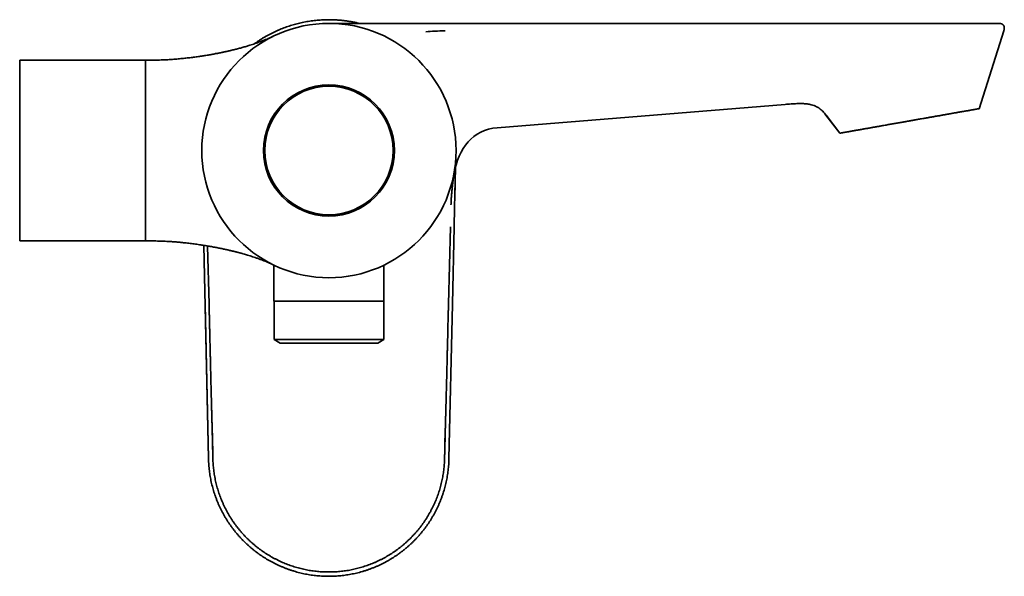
# Model space of a CAD drawing. Header units: millimetres. Extents: x 8 to 935, y 12 to 397.
# Tile 10 of 10: x 747 to 935, y 283 to 390. Entities that reach past the tile are written whole.
import ezdxf

# ---------------------------------------------------------------- set-up
doc = ezdxf.new("R2010")
doc.units = ezdxf.units.MM

msp = doc.modelspace()

# ---------------------------------------------------------------- linework, layer by layer
at = {"color": 7, "linetype": 'Continuous', "lineweight": 35}
for p, q in [((808.53, 388.91), (808.49, 388.91)), ((808.56, 388.91), (822.41, 388.91)), ((822.41, 388.91), (822.55, 388.91)), ((933.68, 388.9), (933.58, 388.9)), ((795.18, 386.45), (795.07, 386.4)), ((795.18, 386.45), (795.14, 386.43)), ((795.16, 386.44), (795.15, 386.44)), ((817.67, 385.8), (817.67, 385.8)), ((772.5, 381.91), (746.8, 381.91)), ((772.35, 381.91), (746.8, 381.91)), ((746.8, 381.91), (746.8, 347.41)), ((746.8, 381.91), (746.8, 381.91)), ((772.31, 381.91), (770.8, 381.91)), ((770.8, 381.91), (770.8, 347.41)), ((837.92, 369), (892.84, 373.44)), ((900.63, 371.38), (900.64, 371.39)), ((900.63, 371.38), (903.27, 367.96)), ((900.64, 371.39), (903.27, 367.96)), ((900.64, 371.39), (903.27, 367.96)), ((829.95, 361.55), (829.82, 355.6)), ((829.79, 354.45), (829.82, 355.6)), ((829.7, 350.08), (829.78, 353.76)), ((829.78, 353.76), (829.79, 354.26)), ((829.79, 354.26), (829.79, 354.45)), ((828.98, 350.08), (828.61, 335.34)), ((829.7, 350.08), (829.37, 335.35)), ((746.8, 347.41), (772.33, 347.41)), ((770.8, 347.41), (772.31, 347.41)), ((782.82, 305.92), (781.93, 346.57)), ((782.94, 335.35), (782.66, 346.45)), ((795.14, 342.88), (795.18, 342.86)), ((795.3, 342.8), (795.3, 335.91)), ((816.3, 335.91), (816.3, 342.8)), ((782.82, 305.9), (782.18, 335.36)), ((795.3, 335.91), (816.3, 335.91)), ((795.33, 335.91), (795.33, 328.59)), ((816.28, 328.59), (816.28, 335.91)), ((829.37, 335.35), (828.71, 305.89)), ((795.33, 328.59), (796.49, 327.91)), ((816.28, 328.59), (795.33, 328.59)), ((796.49, 327.91), (815.12, 327.91)), ((815.12, 327.91), (816.28, 328.59)), ((782.83, 305.73), (782.82, 305.92)), ((782.82, 305.9), (782.82, 305.9)), ((782.83, 305.59), (782.82, 305.9)), ((782.83, 305.61), (782.83, 305.59)), ((805.89, 283.46), (805.76, 283.46))]:
    msp.add_line(p, q, dxfattribs=at)
at = {"color": 7, "linetype": 'Continuous', "lineweight": 35, "flags": 128}
msp.add_lwpolyline([(929.86, 372.64), (932.21, 380.06), (934.56, 387.48)], dxfattribs=at)
msp.add_lwpolyline([(929.86, 372.64), (932.21, 380.06), (934.56, 387.48)], dxfattribs=at)
at = {"color": 7, "linetype": 'Continuous', "lineweight": 35}
for radius in [24.25, 12.5, 12.25]:
    msp.add_circle((805.8, 364.66), radius, dxfattribs=at)
for points, knots in [([(805.78, 389.61), (805.6, 389.61), (805.23, 389.6), (804.68, 389.58), (804.12, 389.55), (803.56, 389.51), (803, 389.45), (802.43, 389.38), (801.87, 389.29), (801.31, 389.19), (800.77, 389.08), (800.24, 388.97), (799.74, 388.84), (799.23, 388.71), (798.73, 388.56), (798.22, 388.4), (797.72, 388.23), (797.22, 388.05), (796.71, 387.85), (796.21, 387.64), (795.71, 387.42), (795.2, 387.18), (794.71, 386.94), (794.21, 386.68), (793.73, 386.41), (793.25, 386.13), (792.78, 385.84), (792.32, 385.53), (791.91, 385.25), (791.66, 385.07), (791.57, 385.01)], [0, 0, 0, 0, 0.036125, 0.072601, 0.109415, 0.146553, 0.184003, 0.221076, 0.258428, 0.296049, 0.33393, 0.367966, 0.402198, 0.436621, 0.471232, 0.506027, 0.541004, 0.576161, 0.611498, 0.647657, 0.683987, 0.720476, 0.757112, 0.793882, 0.830118, 0.866463, 0.902908, 0.939444, 0.976728, 1, 1, 1, 1]), ([(806.39, 389.6), (806.37, 389.6), (806.16, 389.61), (805.96, 389.61), (805.78, 389.61)], [0, 0, 0, 0, 0.131216, 1, 1, 1, 1]), ([(805.78, 389.61), (806.01, 389.61), (806.46, 389.6), (807.14, 389.57), (807.81, 389.53), (808.48, 389.46), (809.15, 389.38), (809.82, 389.27), (810.49, 389.15), (811.07, 389.03), (811.43, 388.94), (811.57, 388.91)], [0, 0, 0, 0, 0.115783, 0.231565, 0.347348, 0.463131, 0.578913, 0.694696, 0.810479, 0.926261, 1, 1, 1, 1]), ([(827.96, 388.91), (827.34, 388.91), (826.11, 388.91), (824.31, 388.91), (823.12, 388.91), (822.55, 388.91)], [0, 0, 0, 0, 0.339927, 0.6858, 1, 1, 1, 1]), ([(933.55, 388.91), (933.54, 388.91), (933.52, 388.91), (933.47, 388.91), (933.42, 388.91), (933.36, 388.91), (933.29, 388.91), (933.22, 388.91), (933.14, 388.91), (933.04, 388.91), (932.94, 388.91), (932.83, 388.91), (932.72, 388.91), (932.6, 388.91), (932.47, 388.91), (932.33, 388.91), (932.2, 388.91), (932.06, 388.91), (931.92, 388.91), (931.78, 388.91), (931.64, 388.91), (931.5, 388.91), (931.35, 388.91), (931.2, 388.91), (931.03, 388.91), (930.84, 388.91), (930.62, 388.91), (930.39, 388.91), (930.15, 388.91), (929.9, 388.91), (929.65, 388.91), (929.38, 388.91), (929.1, 388.91), (928.81, 388.91), (928.51, 388.91), (928.2, 388.91), (927.87, 388.91), (927.53, 388.91), (927.21, 388.91), (926.9, 388.91), (926.61, 388.91), (926.32, 388.91), (926.04, 388.91), (925.73, 388.91), (925.41, 388.91), (925.08, 388.91), (924.74, 388.91), (924.42, 388.91), (924.09, 388.91), (923.78, 388.91), (923.47, 388.9), (923.18, 388.9), (922.89, 388.9), (922.61, 388.9), (922.29, 388.9), (921.92, 388.9), (921.51, 388.9), (921.1, 388.9), (920.69, 388.9), (920.28, 388.9), (919.89, 388.9), (919.5, 388.9), (919.12, 388.9), (918.74, 388.9), (918.37, 388.9), (918.01, 388.9), (917.64, 388.9), (917.29, 388.9), (916.95, 388.9), (916.61, 388.9), (916.26, 388.9), (915.91, 388.9), (915.56, 388.9), (915.13, 388.9), (914.64, 388.9), (914.07, 388.9), (913.48, 388.9), (912.89, 388.9), (912.29, 388.9), (911.67, 388.9), (911.04, 388.9), (910.41, 388.9), (909.76, 388.9), (909.1, 388.9), (908.43, 388.9), (907.75, 388.9), (907.05, 388.9), (906.37, 388.9), (905.7, 388.9), (905.03, 388.9), (904.36, 388.9), (903.69, 388.9), (903.01, 388.9), (902.04, 388.9), (900.78, 388.9), (899.22, 388.9), (897.66, 388.9), (896.08, 388.9), (894.49, 388.9), (893.25, 388.9), (892.37, 388.9), (891.84, 388.9), (891.3, 388.9), (890.77, 388.9), (890.24, 388.9), (889.7, 388.9), (889.17, 388.9), (888.64, 388.9), (888.11, 388.9), (887.58, 388.9), (887.07, 388.9), (886.56, 388.9), (886.07, 388.9), (885.58, 388.9), (885.1, 388.89), (884.62, 388.89), (884.16, 388.89), (883.71, 388.89), (883.27, 388.89), (882.85, 388.89), (882.45, 388.89), (882.07, 388.89), (881.71, 388.89), (881.35, 388.89), (881, 388.89), (880.66, 388.89), (880.34, 388.89), (880.02, 388.89), (879.72, 388.89), (879.42, 388.89), (879.14, 388.9), (878.86, 388.9), (878.57, 388.9), (878.24, 388.9), (877.88, 388.9), (877.47, 388.9), (877.06, 388.9), (876.63, 388.9), (876.19, 388.9), (875.74, 388.9), (875.27, 388.9), (874.76, 388.9), (874.23, 388.9), (873.68, 388.9), (873.12, 388.9), (872.57, 388.9), (872.02, 388.9), (871.47, 388.9), (870.92, 388.9), (870.35, 388.9), (869.77, 388.9), (869.18, 388.9), (868.51, 388.9), (867.75, 388.9), (866.92, 388.9), (866.09, 388.9), (865.15, 388.9), (864.1, 388.9), (862.95, 388.9), (861.8, 388.9), (860.67, 388.9), (859.58, 388.9), (858.55, 388.9), (857.56, 388.9), (856.59, 388.9), (855.66, 388.9), (854.78, 388.9), (854.11, 388.9), (853.61, 388.9), (853.28, 388.9), (852.94, 388.9), (852.58, 388.9), (852.19, 388.9), (851.78, 388.9), (851.35, 388.9), (850.91, 388.9), (850.45, 388.9), (849.99, 388.9), (849.51, 388.9), (849.02, 388.9), (848.5, 388.9), (847.96, 388.9), (847.41, 388.9), (846.85, 388.9), (846.27, 388.9), (845.69, 388.9), (845.1, 388.9), (844.52, 388.9), (843.92, 388.9), (843.31, 388.9), (842.68, 388.9), (842.05, 388.9), (841.4, 388.9), (840.73, 388.9), (840.04, 388.9), (839.32, 388.9), (838.59, 388.9), (837.85, 388.9), (837.09, 388.9), (836.32, 388.9), (835.54, 388.9), (834.74, 388.9), (833.93, 388.9), (833.11, 388.9), (832.28, 388.9), (831.44, 388.9), (830.62, 388.9), (829.79, 388.9), (828.96, 388.9), (828.34, 388.9), (828.01, 388.9), (827.96, 388.9)], [0, 0, 0, 0, 0.003755, 0.00744, 0.011056, 0.014603, 0.01808, 0.021488, 0.024826, 0.028418, 0.031926, 0.03535, 0.038689, 0.041945, 0.045307, 0.048574, 0.051746, 0.054824, 0.057807, 0.060696, 0.063333, 0.065946, 0.068585, 0.071251, 0.073942, 0.077406, 0.080912, 0.084461, 0.088052, 0.091685, 0.095296, 0.098947, 0.102639, 0.106373, 0.110216, 0.114101, 0.118029, 0.122, 0.126013, 0.129196, 0.132395, 0.135549, 0.138647, 0.141691, 0.145234, 0.148699, 0.152087, 0.155397, 0.15863, 0.161785, 0.164689, 0.167524, 0.170291, 0.17299, 0.175629, 0.179509, 0.183339, 0.187118, 0.190848, 0.194526, 0.198153, 0.201578, 0.204956, 0.208285, 0.211566, 0.214798, 0.21798, 0.221119, 0.224006, 0.226974, 0.230002, 0.233061, 0.236158, 0.2393, 0.244187, 0.24917, 0.254248, 0.259422, 0.264692, 0.270059, 0.275521, 0.281078, 0.286732, 0.292482, 0.298328, 0.304269, 0.310307, 0.31644, 0.322147, 0.327934, 0.333791, 0.339672, 0.345569, 0.351483, 0.364986, 0.378574, 0.392249, 0.40601, 0.419857, 0.433789, 0.438406, 0.443031, 0.447666, 0.452311, 0.456964, 0.461627, 0.466285, 0.470863, 0.475562, 0.480163, 0.484664, 0.489066, 0.49337, 0.497574, 0.501819, 0.505959, 0.509992, 0.513919, 0.517741, 0.521457, 0.524863, 0.528176, 0.531394, 0.534519, 0.537549, 0.540486, 0.543328, 0.546077, 0.548731, 0.551291, 0.553724, 0.556182, 0.558699, 0.561273, 0.564702, 0.568229, 0.571853, 0.575575, 0.579394, 0.583311, 0.587325, 0.591853, 0.596499, 0.601263, 0.606145, 0.611145, 0.615793, 0.620538, 0.625381, 0.630321, 0.635358, 0.640493, 0.645726, 0.653029, 0.660299, 0.667523, 0.674701, 0.684875, 0.694956, 0.704944, 0.714837, 0.724637, 0.733288, 0.741866, 0.750368, 0.758797, 0.766152, 0.77345, 0.776301, 0.779163, 0.7821, 0.785119, 0.788646, 0.792279, 0.796015, 0.799857, 0.803802, 0.807852, 0.812006, 0.816265, 0.820838, 0.825526, 0.830329, 0.835246, 0.840277, 0.845424, 0.850443, 0.855566, 0.860794, 0.866127, 0.871564, 0.877105, 0.88275, 0.8885, 0.894636, 0.900886, 0.907251, 0.91373, 0.920324, 0.927033, 0.933856, 0.940793, 0.947846, 0.955012, 0.962294, 0.96969, 0.976768, 0.983948, 0.99123, 0.998614, 1, 1, 1, 1]), ([(827.96, 388.9), (827.96, 388.9), (827.96, 388.91), (827.96, 388.9), (827.96, 388.9)], [0, 0, 0, 0, 0.253658, 1, 1, 1, 1]), ([(933.54, 388.91), (933.54, 388.91), (933.53, 388.91), (933.53, 388.91), (933.52, 388.91), (933.51, 388.91)], [0, 0, 0, 0, 0.09685, 0.5482516, 1, 1, 1, 1]), ([(933.53, 388.91), (933.54, 388.91), (933.55, 388.91), (933.56, 388.91), (933.56, 388.91), (933.56, 388.91)], [0, 0, 0, 0, 0.1422, 0.570957, 1, 1, 1, 1]), ([(934.55, 387.48), (934.56, 387.51), (934.58, 387.57), (934.6, 387.65), (934.62, 387.74), (934.63, 387.82), (934.64, 387.89), (934.65, 387.95), (934.65, 388.02), (934.65, 388.08), (934.65, 388.15), (934.64, 388.2), (934.63, 388.25), (934.62, 388.29), (934.61, 388.32), (934.6, 388.36), (934.58, 388.4), (934.56, 388.45), (934.53, 388.51), (934.49, 388.57), (934.44, 388.62), (934.39, 388.67), (934.33, 388.71), (934.26, 388.76), (934.17, 388.8), (934.08, 388.83), (933.99, 388.86), (933.91, 388.88), (933.84, 388.89), (933.79, 388.89), (933.76, 388.9), (933.74, 388.9), (933.73, 388.9), (933.72, 388.9), (933.7, 388.9), (933.68, 388.9), (933.66, 388.9), (933.64, 388.9), (933.61, 388.9), (933.59, 388.9), (933.58, 388.91)], [0, 0, 0, 0, 0.038861, 0.081113, 0.119597, 0.154618, 0.186455, 0.215362, 0.241571, 0.274116, 0.302259, 0.3264, 0.346858, 0.363879, 0.38138, 0.399678, 0.419607, 0.441146, 0.472155, 0.503486, 0.534764, 0.566266, 0.598023, 0.630156, 0.679442, 0.73073, 0.766283, 0.802687, 0.837087, 0.86092, 0.87214, 0.877569, 0.883435, 0.890703, 0.899796, 0.910933, 0.924229, 0.945425, 0.970666, 1, 1, 1, 1]), ([(933.59, 388.91), (933.59, 388.91), (933.59, 388.91), (933.59, 388.91), (933.58, 388.91)], [0, 0, 0, 0, 0.270577, 1, 1, 1, 1]), ([(934.56, 387.48), (934.58, 387.53), (934.6, 387.61), (934.63, 387.74), (934.65, 387.86), (934.66, 387.97), (934.66, 388.08), (934.65, 388.17), (934.64, 388.25), (934.62, 388.33), (934.59, 388.4), (934.56, 388.47), (934.52, 388.53), (934.48, 388.59), (934.42, 388.64), (934.36, 388.69), (934.3, 388.74), (934.23, 388.78), (934.15, 388.81), (934.05, 388.85), (933.94, 388.87), (933.85, 388.89), (933.8, 388.89), (933.79, 388.89)], [0, 0, 0, 0, 0.071272, 0.138449, 0.201733, 0.261371, 0.317659, 0.362269, 0.405047, 0.446273, 0.486262, 0.525363, 0.563952, 0.602426, 0.641185, 0.680628, 0.721134, 0.763059, 0.806728, 0.861833, 0.920304, 0.982517, 1, 1, 1, 1]), ([(934.55, 387.48), (934.56, 387.48), (934.56, 387.48), (934.56, 387.48), (934.56, 387.48)], [0, 0, 0, 0, 0.357343, 1, 1, 1, 1]), ([(934.56, 387.48), (934.56, 387.48), (934.56, 387.48), (934.56, 387.48), (934.55, 387.48)], [0, 0, 0, 0, 0.638816, 1, 1, 1, 1]), ([(795.14, 386.44), (795.11, 386.42), (795.05, 386.39), (794.97, 386.35), (794.87, 386.3), (794.76, 386.25), (794.64, 386.2), (794.53, 386.15), (794.43, 386.1), (794.32, 386.06), (794.23, 386.02), (794.07, 385.95), (793.86, 385.86), (793.58, 385.74), (793.28, 385.62), (792.95, 385.5), (792.58, 385.36), (792.16, 385.21), (791.69, 385.04), (791.21, 384.88), (790.64, 384.71), (790, 384.51), (789.28, 384.31), (788.56, 384.11), (787.84, 383.92), (787.28, 383.79), (786.89, 383.7), (786.68, 383.65), (786.47, 383.6), (786.25, 383.55), (786.03, 383.5), (785.8, 383.45), (785.55, 383.4), (785.28, 383.34), (784.98, 383.28), (784.67, 383.22), (784.35, 383.16), (784.02, 383.1), (783.67, 383.03), (783.31, 382.97), (782.93, 382.9), (782.54, 382.84), (782.15, 382.77), (781.74, 382.71), (781.32, 382.64), (780.89, 382.58), (780.44, 382.52), (779.98, 382.45), (779.51, 382.39), (779.02, 382.34), (778.53, 382.28), (778.03, 382.23), (777.53, 382.18), (777.02, 382.13), (776.5, 382.09), (775.95, 382.04), (775.35, 382), (774.72, 381.97), (774.08, 381.94), (773.45, 381.92), (772.86, 381.91), (772.47, 381.9), (772.3, 381.9)], [0, 0, 0, 0, 0.004556, 0.008928, 0.013189, 0.018706, 0.024091, 0.029279, 0.034265, 0.039045, 0.043618, 0.048044, 0.060261, 0.072568, 0.087328, 0.102248, 0.117429, 0.138169, 0.159365, 0.181008, 0.203063, 0.234827, 0.266719, 0.298672, 0.330619, 0.362499, 0.371859, 0.381207, 0.39054, 0.399862, 0.409474, 0.419571, 0.430152, 0.442351, 0.455137, 0.468508, 0.482462, 0.496998, 0.512111, 0.527796, 0.544047, 0.560857, 0.578217, 0.595791, 0.613874, 0.632453, 0.651511, 0.671391, 0.69173, 0.712506, 0.733692, 0.75526, 0.776785, 0.798616, 0.820718, 0.843052, 0.869884, 0.896908, 0.924039, 0.951185, 0.978247, 1, 1, 1, 1]), ([(795.14, 386.43), (795.14, 386.43), (795.13, 386.43), (795.13, 386.43), (795.12, 386.43), (795.12, 386.42)], [0, 0, 0, 0, 0.194281, 0.5971628, 1, 1, 1, 1]), ([(892.84, 373.44), (893.22, 373.48), (893.97, 373.54), (895.06, 373.61), (896.07, 373.63), (896.99, 373.57), (897.92, 373.4), (898.73, 373.11), (899.45, 372.67), (900.06, 372.12), (900.43, 371.64), (900.63, 371.38)], [0, 0, 0, 0, 0.136389, 0.264115, 0.382523, 0.490427, 0.587006, 0.714679, 0.788135, 0.885716, 1, 1, 1, 1]), ([(903.27, 367.96), (903.27, 367.96), (903.28, 367.96), (903.29, 367.96), (903.32, 367.97), (903.36, 367.98), (903.4, 367.98), (903.44, 367.99), (903.49, 368), (903.54, 368.01), (903.6, 368.02), (903.67, 368.03), (903.75, 368.04), (903.83, 368.06), (903.92, 368.07), (904.02, 368.09), (904.14, 368.11), (904.26, 368.13), (904.39, 368.16), (904.53, 368.18), (904.68, 368.21), (904.85, 368.24), (905.04, 368.27), (905.25, 368.31), (905.48, 368.35), (905.71, 368.39), (905.95, 368.43), (906.17, 368.47), (906.4, 368.51), (906.62, 368.55), (906.84, 368.59), (907.08, 368.63), (907.32, 368.67), (907.59, 368.72), (907.88, 368.77), (908.21, 368.83), (908.54, 368.89), (908.87, 368.95), (909.2, 369), (909.51, 369.06), (909.81, 369.11), (910.1, 369.16), (910.4, 369.22), (910.7, 369.27), (911, 369.32), (911.34, 369.38), (911.7, 369.45), (912.1, 369.52), (912.5, 369.59), (912.89, 369.66), (913.28, 369.72), (913.65, 369.79), (914.03, 369.86), (914.42, 369.92), (914.8, 369.99), (915.16, 370.05), (915.47, 370.11), (915.75, 370.16), (916.03, 370.21), (916.31, 370.26), (916.59, 370.31), (916.88, 370.36), (917.16, 370.41), (917.46, 370.46), (917.78, 370.52), (918.13, 370.58), (918.5, 370.64), (918.89, 370.71), (919.28, 370.78), (919.62, 370.84), (919.93, 370.9), (920.2, 370.94), (920.47, 370.99), (920.74, 371.04), (921.01, 371.08), (921.27, 371.13), (921.54, 371.18), (921.82, 371.23), (922.11, 371.28), (922.42, 371.33), (922.72, 371.39), (923.01, 371.44), (923.3, 371.49), (923.59, 371.54), (923.87, 371.59), (924.18, 371.64), (924.49, 371.7), (924.83, 371.76), (925.15, 371.82), (925.46, 371.87), (925.75, 371.92), (926.01, 371.97), (926.26, 372.01), (926.48, 372.05), (926.7, 372.09), (926.92, 372.13), (927.13, 372.16), (927.35, 372.2), (927.57, 372.24), (927.8, 372.28), (928.02, 372.32), (928.23, 372.36), (928.41, 372.39), (928.58, 372.42), (928.74, 372.45), (928.89, 372.47), (929.04, 372.5), (929.15, 372.52), (929.25, 372.54), (929.33, 372.55), (929.41, 372.56), (929.48, 372.58), (929.54, 372.59), (929.6, 372.6), (929.65, 372.61), (929.7, 372.62), (929.75, 372.62), (929.79, 372.63), (929.82, 372.64), (929.84, 372.64), (929.86, 372.64), (929.86, 372.64), (929.86, 372.64)], [0, 0, 0, 0, 0.005251, 0.014663, 0.024107, 0.033551, 0.040263, 0.046975, 0.053699, 0.060423, 0.067692, 0.074962, 0.082231, 0.089534, 0.096838, 0.104141, 0.112265, 0.120391, 0.128516, 0.136688, 0.144861, 0.153033, 0.163242, 0.173452, 0.183702, 0.193952, 0.203194, 0.212443, 0.220577, 0.228713, 0.236848, 0.24503, 0.253214, 0.261396, 0.271619, 0.281841, 0.292106, 0.30237, 0.311624, 0.320886, 0.329016, 0.337147, 0.345277, 0.353454, 0.361632, 0.369809, 0.380024, 0.390239, 0.400496, 0.410753, 0.419999, 0.429253, 0.438688, 0.448122, 0.457589, 0.467057, 0.473785, 0.480513, 0.487253, 0.493993, 0.500879, 0.507766, 0.514666, 0.521566, 0.529703, 0.537844, 0.547303, 0.556762, 0.566255, 0.575749, 0.582497, 0.589245, 0.596006, 0.602766, 0.609674, 0.616581, 0.623501, 0.63042, 0.638584, 0.646753, 0.654834, 0.662916, 0.670997, 0.679124, 0.687253, 0.695381, 0.705532, 0.715683, 0.725874, 0.736066, 0.745253, 0.754448, 0.762573, 0.7707, 0.778825, 0.786998, 0.795172, 0.803345, 0.813555, 0.823764, 0.834015, 0.844266, 0.853507, 0.862757, 0.872176, 0.881596, 0.891049, 0.900501, 0.907219, 0.913937, 0.920666, 0.927396, 0.934268, 0.94114, 0.948024, 0.954908, 0.963029, 0.971155, 0.979545, 0.987941, 0.996354, 1, 1, 1, 1]), ([(829.81, 355.6), (829.82, 355.77), (829.82, 356.12), (829.83, 356.65), (829.85, 357.19), (829.86, 357.71), (829.87, 358.22), (829.88, 358.71), (829.89, 359.19), (829.9, 359.64), (829.91, 360.08), (829.92, 360.51), (829.93, 360.93), (829.94, 361.27), (829.94, 361.46), (829.94, 361.52)], [0, 0, 0, 0, 0.085623, 0.178003, 0.268431, 0.356906, 0.443429, 0.528001, 0.605954, 0.682177, 0.756669, 0.829433, 0.900469, 0.96978, 1, 1, 1, 1]), ([(829.27, 357.04), (829.3, 357.31), (829.36, 357.85), (829.45, 358.65), (829.55, 359.43), (829.61, 359.95), (829.64, 360.19)], [0, 0, 0, 0, 0.256365, 0.512907, 0.769558, 1, 1, 1, 1]), ([(829.15, 355.61), (829.17, 355.85), (829.21, 356.32), (829.25, 356.8), (829.27, 357.04)], [0, 0, 0, 0, 0.499882, 1, 1, 1, 1]), ([(829.1, 354.46), (829.1, 354.64), (829.12, 355.02), (829.14, 355.41), (829.15, 355.61)], [0, 0, 0, 0, 0.477224, 1, 1, 1, 1]), ([(829.09, 354.27), (829.09, 354.3), (829.09, 354.37), (829.1, 354.43), (829.1, 354.46)], [0, 0, 0, 0, 0.500035, 1, 1, 1, 1]), ([(772.3, 347.41), (772.46, 347.41), (772.82, 347.41), (773.37, 347.39), (773.97, 347.38), (774.57, 347.35), (775.18, 347.32), (775.81, 347.28), (776.48, 347.23), (777.17, 347.17), (777.86, 347.1), (778.49, 347.04), (779.07, 346.97), (779.6, 346.91), (780.11, 346.84), (780.61, 346.77), (781.11, 346.7), (781.58, 346.63), (782.05, 346.56), (782.5, 346.48), (782.94, 346.41), (783.37, 346.33), (783.8, 346.26), (784.21, 346.18), (784.61, 346.1), (784.99, 346.03), (785.35, 345.95), (785.71, 345.88), (786.04, 345.8), (786.37, 345.73), (786.69, 345.66), (787, 345.59), (787.29, 345.52), (787.57, 345.45), (787.83, 345.39), (788.09, 345.32), (788.31, 345.26), (788.51, 345.21), (788.69, 345.16), (788.86, 345.12), (789.02, 345.08), (789.17, 345.03), (789.32, 344.99), (789.55, 344.93), (789.87, 344.84), (790.29, 344.71), (790.75, 344.57), (791.24, 344.41), (791.75, 344.24), (792.29, 344.06), (792.85, 343.85), (793.36, 343.66), (793.82, 343.47), (794.17, 343.32), (794.44, 343.2), (794.65, 343.11), (794.8, 343.04), (794.9, 342.99), (794.94, 342.97), (794.98, 342.95), (795.03, 342.93), (795.09, 342.9), (795.12, 342.88), (795.14, 342.88)], [0, 0, 0, 0, 0.020093, 0.045549, 0.071167, 0.09687, 0.122582, 0.148236, 0.17831, 0.208118, 0.237574, 0.266599, 0.289461, 0.311971, 0.334098, 0.355815, 0.377099, 0.397559, 0.417563, 0.437093, 0.456135, 0.47501, 0.493356, 0.511164, 0.528424, 0.545132, 0.560998, 0.576323, 0.591103, 0.605338, 0.6193, 0.632693, 0.645518, 0.657777, 0.669471, 0.680604, 0.691179, 0.699336, 0.707132, 0.714567, 0.721644, 0.728365, 0.73478, 0.741176, 0.758914, 0.776858, 0.798462, 0.820296, 0.842325, 0.867543, 0.892919, 0.918417, 0.937577, 0.95674, 0.966317, 0.975956, 0.985892, 0.98765, 0.989624, 0.991835, 0.994296, 0.997015, 1, 1, 1, 1]), ([(789.55, 346.66), (789.55, 346.66), (789.55, 346.66), (789.54, 346.67), (789.54, 346.67)], [0, 0, 0, 0, 0.9422451, 1, 1, 1, 1]), ([(795.12, 342.89), (795.12, 342.88), (795.13, 342.88), (795.13, 342.88), (795.14, 342.88), (795.14, 342.88)], [0, 0, 0, 0, 0.402832, 0.805714, 1, 1, 1, 1]), ([(795.15, 342.87), (795.15, 342.87), (795.15, 342.87), (795.15, 342.87), (795.15, 342.87)], [0, 0, 0, 0, 0.801339, 1, 1, 1, 1]), ([(783.67, 305.88), (783.67, 305.9), (783.67, 305.97), (783.67, 306.07), (783.66, 306.19), (783.66, 306.31), (783.66, 306.46), (783.66, 306.61), (783.65, 306.76), (783.65, 306.87), (783.65, 306.96), (783.65, 307.05), (783.65, 307.13), (783.64, 307.22), (783.64, 307.3), (783.64, 307.45), (783.63, 307.67), (783.63, 307.99), (783.62, 308.33), (783.61, 308.7), (783.6, 309.12), (783.59, 309.59), (783.57, 310.08), (783.56, 310.49), (783.56, 310.73), (783.55, 310.82), (783.55, 310.85), (783.55, 310.87), (783.55, 310.9), (783.55, 310.93), (783.55, 310.95), (783.54, 311.15), (783.53, 311.5), (783.52, 312.01), (783.51, 312.49), (783.49, 312.94), (783.48, 313.36), (783.47, 313.77), (783.46, 314.16), (783.45, 314.54), (783.44, 314.88), (783.43, 315.12), (783.43, 315.28), (783.42, 315.42), (783.42, 315.6), (783.41, 315.81), (783.41, 316.03), (783.4, 316.24), (783.39, 316.79), (783.37, 317.38), (783.36, 318.02), (783.35, 318.38), (783.34, 318.76), (783.33, 319.16), (783.31, 319.58), (783.3, 320.15), (783.28, 320.88), (783.26, 321.77), (783.24, 322.7), (783.22, 323.46), (783.2, 324.05), (783.2, 324.45), (783.19, 324.85), (783.18, 325.23), (783.17, 325.61), (783.16, 326), (783.15, 326.42), (783.14, 326.86), (783.13, 327.31), (783.12, 327.78), (783.1, 328.27), (783.09, 328.8), (783.08, 329.22), (783.07, 329.55), (783.07, 329.81), (783.06, 330.09), (783.05, 330.4), (783.05, 330.69), (783.04, 331.03), (783.03, 331.41), (783.02, 331.83), (783.01, 332.26), (783, 332.72), (782.99, 333.18), (782.98, 333.61), (782.97, 334), (782.96, 334.34), (782.95, 334.65), (782.95, 334.92), (782.94, 335.15), (782.94, 335.29), (782.94, 335.35)], [0, 0, 0, 0, 0.002681, 0.006767, 0.010303, 0.014474, 0.019297, 0.025055, 0.030649, 0.033715, 0.03673, 0.039693, 0.042604, 0.045463, 0.048269, 0.051024, 0.060608, 0.07122, 0.082861, 0.095531, 0.109229, 0.125485, 0.142986, 0.159415, 0.16695, 0.167807, 0.168667, 0.169529, 0.170393, 0.17126, 0.172129, 0.173001, 0.191238, 0.208466, 0.224683, 0.239891, 0.254089, 0.267277, 0.281524, 0.294368, 0.305809, 0.315848, 0.318764, 0.322501, 0.329768, 0.337052, 0.344352, 0.351668, 0.359001, 0.39962, 0.411804, 0.424032, 0.436741, 0.450634, 0.46489, 0.479509, 0.508429, 0.538674, 0.570244, 0.603139, 0.616425, 0.629915, 0.643609, 0.657075, 0.66906, 0.682216, 0.696543, 0.712042, 0.726925, 0.742748, 0.759511, 0.777215, 0.79586, 0.802932, 0.810941, 0.821563, 0.831899, 0.84195, 0.851715, 0.866483, 0.880546, 0.893905, 0.910984, 0.926753, 0.941211, 0.954358, 0.966194, 0.976542, 0.985626, 0.993445, 1, 1, 1, 1]), ([(828.61, 335.34), (828.61, 335.31), (828.61, 335.23), (828.6, 335.11), (828.6, 334.95), (828.6, 334.77), (828.59, 334.57), (828.59, 334.33), (828.58, 334.06), (828.57, 333.76), (828.56, 333.41), (828.55, 333.03), (828.54, 332.62), (828.53, 332.19), (828.52, 331.74), (828.51, 331.27), (828.5, 330.91), (828.5, 330.68), (828.5, 330.6), (828.49, 330.53), (828.49, 330.48), (828.49, 330.42), (828.49, 330.29), (828.48, 329.82), (828.46, 328.92), (828.43, 328.04), (828.42, 327.46), (828.42, 327.28), (828.41, 327.1), (828.41, 326.92), (828.4, 326.74), (828.39, 326.36), (828.38, 325.77), (828.36, 324.85), (828.33, 323.81), (828.3, 322.67), (828.28, 321.85), (828.27, 321.34), (828.27, 321.13), (828.26, 320.93), (828.25, 320.73), (828.25, 320.53), (828.25, 320.36), (828.24, 320.01), (828.21, 319.08), (828.17, 317.54), (828.12, 315.66), (828.08, 314.16), (828.05, 313.28), (828.04, 312.96), (828.04, 312.86), (828.04, 312.75), (828.04, 312.65), (828.03, 312.55), (828.03, 312.3), (828.01, 311.91), (828, 311.39), (827.99, 310.91), (827.97, 310.46), (827.96, 310.04), (827.95, 309.69), (827.94, 309.39), (827.94, 309.15), (827.93, 308.92), (827.93, 308.71), (827.92, 308.53), (827.92, 308.36), (827.91, 308.21), (827.89, 307.38), (827.88, 306.6), (827.87, 305.87)], [0, 0, 0, 0, 0.003444, 0.00778, 0.013006, 0.019124, 0.026133, 0.034033, 0.042824, 0.053524, 0.065302, 0.078158, 0.092092, 0.107105, 0.12209, 0.138014, 0.154877, 0.158713, 0.161339, 0.163255, 0.165172, 0.167089, 0.169006, 0.178041, 0.214713, 0.261386, 0.267498, 0.27361, 0.279721, 0.285833, 0.291945, 0.297564, 0.324872, 0.35173, 0.391566, 0.430368, 0.468137, 0.475143, 0.482113, 0.489045, 0.495941, 0.5028, 0.508676, 0.513225, 0.53833, 0.603849, 0.67035, 0.729683, 0.756031, 0.759492, 0.762956, 0.766422, 0.769891, 0.773362, 0.776836, 0.795539, 0.81309, 0.829487, 0.844731, 0.858821, 0.871759, 0.880705, 0.889003, 0.896652, 0.903653, 0.910005, 0.915708, 0.920763, 0.925169, 1, 1, 1, 1]), ([(783.45, 314.6), (783.45, 314.6), (783.45, 314.59), (783.45, 314.57), (783.45, 314.54), (783.45, 314.49), (783.45, 314.41), (783.45, 314.32), (783.46, 314.25), (783.46, 314.2), (783.46, 314.17), (783.46, 314.14), (783.46, 314.1), (783.46, 314.05), (783.46, 313.98), (783.46, 313.91), (783.47, 313.84), (783.47, 313.77), (783.47, 313.72), (783.47, 313.67), (783.47, 313.64), (783.47, 313.62), (783.47, 313.6), (783.47, 313.58), (783.47, 313.57), (783.47, 313.54), (783.47, 313.51), (783.48, 313.47), (783.48, 313.44), (783.48, 313.4), (783.48, 313.36), (783.48, 313.32), (783.48, 313.28), (783.48, 313.24), (783.48, 313.21), (783.48, 313.19), (783.48, 313.16), (783.48, 313.14), (783.49, 313.1), (783.49, 313.07), (783.49, 313.03), (783.49, 312.99), (783.49, 312.95), (783.49, 312.91), (783.49, 312.87), (783.49, 312.82), (783.49, 312.78), (783.49, 312.73), (783.5, 312.7), (783.5, 312.66), (783.5, 312.62), (783.5, 312.59), (783.5, 312.57), (783.5, 312.54), (783.5, 312.49), (783.5, 312.43), (783.5, 312.35), (783.51, 312.27), (783.51, 312.21), (783.51, 312.16), (783.51, 312.12), (783.51, 312.08), (783.51, 312.02), (783.52, 311.94), (783.52, 311.84), (783.52, 311.75), (783.52, 311.66), (783.52, 311.58), (783.53, 311.5), (783.53, 311.43), (783.53, 311.38), (783.53, 311.33), (783.53, 311.28), (783.53, 311.23), (783.54, 311.17), (783.54, 311.12), (783.54, 311.08), (783.54, 311.06), (783.54, 311.03), (783.54, 311.01), (783.54, 310.98), (783.54, 310.94), (783.54, 310.88), (783.54, 310.81), (783.55, 310.75), (783.55, 310.69), (783.55, 310.63), (783.55, 310.59), (783.55, 310.57), (783.55, 310.54), (783.55, 310.52), (783.55, 310.5), (783.55, 310.47), (783.55, 310.42), (783.56, 310.35), (783.56, 310.27), (783.56, 310.19), (783.56, 310.12), (783.56, 310.05), (783.57, 310), (783.57, 309.97), (783.57, 309.95), (783.57, 309.94), (783.57, 309.92), (783.57, 309.9), (783.57, 309.87), (783.57, 309.83), (783.57, 309.78), (783.57, 309.73), (783.57, 309.68), (783.58, 309.62), (783.58, 309.56), (783.58, 309.5), (783.58, 309.44), (783.58, 309.36), (783.58, 309.27), (783.59, 309.17), (783.59, 309.08), (783.59, 309.01), (783.59, 308.96), (783.59, 308.92), (783.59, 308.88), (783.59, 308.84), (783.6, 308.82), (783.6, 308.79), (783.6, 308.76), (783.6, 308.71), (783.6, 308.67), (783.6, 308.61), (783.6, 308.56), (783.6, 308.51), (783.6, 308.46), (783.61, 308.42), (783.61, 308.38), (783.61, 308.35), (783.61, 308.32), (783.61, 308.3), (783.61, 308.27), (783.61, 308.24), (783.61, 308.21), (783.61, 308.17), (783.61, 308.13), (783.61, 308.1), (783.61, 308.07), (783.61, 308.04), (783.62, 308.01), (783.62, 307.97), (783.62, 307.93), (783.62, 307.88), (783.62, 307.83), (783.62, 307.78), (783.62, 307.74), (783.62, 307.72), (783.62, 307.69), (783.62, 307.67), (783.63, 307.64), (783.63, 307.6), (783.63, 307.56), (783.63, 307.51), (783.63, 307.47), (783.63, 307.42), (783.63, 307.37), (783.63, 307.32), (783.63, 307.27), (783.64, 307.22), (783.64, 307.15), (783.64, 307.08), (783.64, 306.99), (783.64, 306.9), (783.65, 306.81), (783.65, 306.73), (783.65, 306.66), (783.65, 306.61), (783.65, 306.59), (783.65, 306.59)], [0, 0, 0, 0, 0.000419, 0.003439, 0.007279, 0.011851, 0.024472, 0.03598, 0.046229, 0.050505, 0.05442, 0.058012, 0.062481, 0.068391, 0.077796, 0.086818, 0.095458, 0.103716, 0.111276, 0.117564, 0.120524, 0.123082, 0.125237, 0.12699, 0.12906, 0.132273, 0.136348, 0.141037, 0.145641, 0.150146, 0.154553, 0.160031, 0.165329, 0.169997, 0.173855, 0.176902, 0.179381, 0.18285, 0.186699, 0.191423, 0.19672, 0.201732, 0.206409, 0.21075, 0.216893, 0.222475, 0.228619, 0.233117, 0.237923, 0.242918, 0.24728, 0.250852, 0.25371, 0.257071, 0.261362, 0.271699, 0.281695, 0.291158, 0.299764, 0.305456, 0.310193, 0.314761, 0.32063, 0.332287, 0.344246, 0.356213, 0.367377, 0.377702, 0.387475, 0.397202, 0.402274, 0.407768, 0.413872, 0.420585, 0.427908, 0.435037, 0.439476, 0.442869, 0.445255, 0.447924, 0.451508, 0.456008, 0.464336, 0.472725, 0.480894, 0.488843, 0.496498, 0.500288, 0.5036, 0.506434, 0.50879, 0.511201, 0.514739, 0.519433, 0.530642, 0.541173, 0.550991, 0.560097, 0.568321, 0.575106, 0.577916, 0.580362, 0.582447, 0.584168, 0.58616, 0.589487, 0.594165, 0.601757, 0.608718, 0.614985, 0.620558, 0.629075, 0.636967, 0.644423, 0.652512, 0.664667, 0.677559, 0.691463, 0.697284, 0.703308, 0.709481, 0.714812, 0.718922, 0.721813, 0.724904, 0.729116, 0.73445, 0.740666, 0.747074, 0.75363, 0.760335, 0.765707, 0.771171, 0.776286, 0.780608, 0.784134, 0.786866, 0.789386, 0.792995, 0.797742, 0.803201, 0.808019, 0.812092, 0.815421, 0.818225, 0.821984, 0.826624, 0.832147, 0.838551, 0.845578, 0.851397, 0.856026, 0.859466, 0.861801, 0.864655, 0.868645, 0.873448, 0.879134, 0.884683, 0.889874, 0.894707, 0.902448, 0.909213, 0.91543, 0.921272, 0.928021, 0.938369, 0.949693, 0.960971, 0.972202, 0.982865, 0.991909, 0.999534, 1, 1, 1, 1]), ([(827.88, 306.63), (827.88, 306.65), (827.89, 306.69), (827.89, 306.75), (827.89, 306.81), (827.89, 306.88), (827.89, 306.95), (827.89, 307.03), (827.9, 307.12), (827.9, 307.21), (827.9, 307.29), (827.9, 307.35), (827.9, 307.4), (827.9, 307.43), (827.91, 307.46), (827.91, 307.49), (827.91, 307.51), (827.91, 307.55), (827.91, 307.6), (827.91, 307.65), (827.91, 307.72), (827.91, 307.79), (827.92, 307.87), (827.92, 307.94), (827.92, 307.99), (827.92, 308.04), (827.92, 308.09), (827.92, 308.14), (827.92, 308.19), (827.93, 308.25), (827.93, 308.31), (827.93, 308.36), (827.93, 308.42), (827.93, 308.48), (827.93, 308.53), (827.93, 308.58), (827.94, 308.62), (827.94, 308.65), (827.94, 308.68), (827.94, 308.72), (827.94, 308.77), (827.94, 308.83), (827.94, 308.91), (827.94, 308.99), (827.95, 309.07), (827.95, 309.15), (827.95, 309.21), (827.95, 309.26), (827.95, 309.29), (827.95, 309.33), (827.95, 309.37), (827.96, 309.41), (827.96, 309.46), (827.96, 309.52), (827.96, 309.58), (827.96, 309.63), (827.96, 309.67), (827.96, 309.7), (827.96, 309.72), (827.96, 309.74), (827.96, 309.77), (827.97, 309.82), (827.97, 309.87), (827.97, 309.93), (827.97, 310.01), (827.97, 310.09), (827.97, 310.15), (827.98, 310.2), (827.98, 310.24), (827.98, 310.28), (827.98, 310.33), (827.98, 310.38), (827.98, 310.43), (827.98, 310.49), (827.98, 310.55), (827.99, 310.61), (827.99, 310.66), (827.99, 310.72), (827.99, 310.78), (827.99, 310.83), (827.99, 310.88), (827.99, 310.93), (828, 310.99), (828, 311.06), (828, 311.12), (828, 311.2), (828, 311.29), (828.01, 311.4), (828.01, 311.52), (828.01, 311.65), (828.02, 311.78), (828.02, 311.9), (828.02, 311.98), (828.02, 312.05), (828.03, 312.1), (828.03, 312.17), (828.03, 312.23), (828.03, 312.3), (828.03, 312.36), (828.03, 312.42), (828.04, 312.47), (828.04, 312.52), (828.04, 312.57), (828.04, 312.62), (828.04, 312.67), (828.04, 312.72), (828.04, 312.76), (828.04, 312.8), (828.05, 312.84), (828.05, 312.88), (828.05, 312.92), (828.05, 312.94), (828.05, 312.96), (828.05, 312.99), (828.05, 313.01), (828.05, 313.05), (828.05, 313.1), (828.05, 313.17), (828.06, 313.24), (828.06, 313.31), (828.06, 313.37), (828.06, 313.42), (828.06, 313.44), (828.06, 313.46), (828.06, 313.48), (828.06, 313.5), (828.06, 313.53), (828.06, 313.57), (828.07, 313.61), (828.07, 313.65), (828.07, 313.7), (828.07, 313.76), (828.07, 313.81), (828.07, 313.86), (828.07, 313.92), (828.08, 313.98), (828.08, 314.06), (828.08, 314.16), (828.08, 314.26), (828.09, 314.35), (828.09, 314.44), (828.09, 314.53), (828.09, 314.61), (828.09, 314.67), (828.1, 314.73), (828.1, 314.77), (828.1, 314.82), (828.1, 314.85), (828.1, 314.87), (828.1, 314.87)], [0, 0, 0, 0, 0.006857, 0.014903, 0.021871, 0.029886, 0.038906, 0.048763, 0.059014, 0.069976, 0.081981, 0.087594, 0.09317, 0.097818, 0.101452, 0.104074, 0.106656, 0.111111, 0.117098, 0.124234, 0.131158, 0.141243, 0.150527, 0.158912, 0.16596, 0.171633, 0.176453, 0.182589, 0.189508, 0.196436, 0.203368, 0.210302, 0.21724, 0.22418, 0.231122, 0.237608, 0.241756, 0.245087, 0.248644, 0.252909, 0.257882, 0.267327, 0.277096, 0.286816, 0.296487, 0.305666, 0.313187, 0.319092, 0.32315, 0.327549, 0.332289, 0.33744, 0.343325, 0.349983, 0.357415, 0.365355, 0.369486, 0.372592, 0.374792, 0.377363, 0.380655, 0.386054, 0.392634, 0.399274, 0.410162, 0.41981, 0.428218, 0.433827, 0.438726, 0.442986, 0.448022, 0.454378, 0.461334, 0.468297, 0.475268, 0.482246, 0.489226, 0.496207, 0.50319, 0.509703, 0.515239, 0.521124, 0.528747, 0.53743, 0.54519, 0.551921, 0.565055, 0.578704, 0.593086, 0.608554, 0.625748, 0.641324, 0.65042, 0.656592, 0.664095, 0.67176, 0.679472, 0.687231, 0.695019, 0.702168, 0.708922, 0.714573, 0.7203, 0.726553, 0.733496, 0.738074, 0.742993, 0.748253, 0.753853, 0.759067, 0.763264, 0.76629, 0.768442, 0.770731, 0.773642, 0.777175, 0.784936, 0.793347, 0.802024, 0.810965, 0.819841, 0.82335, 0.826365, 0.828887, 0.830916, 0.833167, 0.836273, 0.841029, 0.84659, 0.851882, 0.856842, 0.864869, 0.871838, 0.877936, 0.883275, 0.890838, 0.901462, 0.913466, 0.925669, 0.937379, 0.947952, 0.957856, 0.967499, 0.97745, 0.982354, 0.987704, 0.993499, 0.99974, 1, 1, 1, 1]), ([(782.82, 305.9), (782.83, 305.79), (782.83, 305.49), (782.86, 305), (782.9, 304.44), (782.95, 303.88), (783.02, 303.33), (783.1, 302.78), (783.2, 302.24), (783.3, 301.7), (783.42, 301.15), (783.56, 300.61), (783.71, 300.07), (783.87, 299.53), (784.04, 299), (784.23, 298.47), (784.43, 297.94), (784.64, 297.42), (784.87, 296.91), (785.11, 296.4), (785.36, 295.9), (785.62, 295.41), (785.89, 294.92), (786.18, 294.44), (786.47, 293.98), (786.77, 293.52), (787.09, 293.06), (787.42, 292.61), (787.76, 292.17), (788.12, 291.73), (788.48, 291.3), (788.86, 290.89), (789.24, 290.48), (789.64, 290.08), (790.04, 289.69), (790.45, 289.31), (790.88, 288.94), (791.31, 288.58), (791.74, 288.24), (792.19, 287.9), (792.63, 287.58), (793.09, 287.27), (793.56, 286.97), (794.03, 286.68), (794.52, 286.4), (795.01, 286.13), (795.51, 285.87), (796.02, 285.63), (796.53, 285.4), (797.05, 285.18), (797.57, 284.97), (798.09, 284.78), (798.62, 284.6), (799.16, 284.43), (799.69, 284.27), (800.23, 284.13), (800.77, 284.01), (801.31, 283.89), (801.85, 283.79), (802.4, 283.7), (802.96, 283.63), (803.52, 283.57), (804.08, 283.52), (804.64, 283.48), (805.2, 283.46), (805.57, 283.46), (805.76, 283.46)], [0, 0, 0, 0, 0.009773, 0.025546, 0.04132, 0.057094, 0.072869, 0.088362, 0.103855, 0.119348, 0.134841, 0.15065, 0.166458, 0.182267, 0.198075, 0.213883, 0.229691, 0.245499, 0.261273, 0.277047, 0.292821, 0.308595, 0.32437, 0.339862, 0.355354, 0.370846, 0.386338, 0.402147, 0.417955, 0.433763, 0.449571, 0.46538, 0.481188, 0.496997, 0.512771, 0.528545, 0.544319, 0.560094, 0.575869, 0.591361, 0.606854, 0.622347, 0.637839, 0.653647, 0.669455, 0.685263, 0.701072, 0.71688, 0.732688, 0.748496, 0.76427, 0.780045, 0.795819, 0.811594, 0.827368, 0.842861, 0.858354, 0.873847, 0.88934, 0.905148, 0.920957, 0.936766, 0.952574, 0.968383, 0.984191, 1, 1, 1, 1]), ([(805.76, 284.28), (805.58, 284.28), (805.23, 284.28), (804.69, 284.3), (804.15, 284.33), (803.62, 284.38), (803.09, 284.44), (802.56, 284.51), (802.04, 284.59), (801.53, 284.69), (801.01, 284.79), (800.49, 284.92), (799.97, 285.05), (799.45, 285.2), (798.94, 285.36), (798.43, 285.53), (797.92, 285.71), (797.42, 285.91), (796.93, 286.12), (796.44, 286.34), (795.96, 286.57), (795.48, 286.82), (795.01, 287.07), (794.55, 287.33), (794.1, 287.61), (793.65, 287.89), (793.21, 288.19), (792.78, 288.49), (792.35, 288.81), (791.92, 289.15), (791.51, 289.49), (791.1, 289.84), (790.7, 290.2), (790.31, 290.57), (789.94, 290.95), (789.57, 291.34), (789.21, 291.74), (788.86, 292.14), (788.52, 292.56), (788.19, 292.97), (787.88, 293.4), (787.57, 293.83), (787.28, 294.27), (786.99, 294.72), (786.71, 295.18), (786.44, 295.64), (786.19, 296.12), (785.94, 296.6), (785.71, 297.08), (785.49, 297.57), (785.28, 298.07), (785.09, 298.57), (784.9, 299.07), (784.73, 299.58), (784.58, 300.09), (784.43, 300.6), (784.3, 301.11), (784.18, 301.62), (784.07, 302.14), (783.97, 302.67), (783.89, 303.2), (783.82, 303.73), (783.76, 304.27), (783.72, 304.8), (783.68, 305.34), (783.67, 305.7), (783.67, 305.88)], [0, 0, 0, 0, 0.015676, 0.031352, 0.047027, 0.062703, 0.078379, 0.093775, 0.109171, 0.124567, 0.139964, 0.155675, 0.171386, 0.187097, 0.202808, 0.218519, 0.23423, 0.24994, 0.265617, 0.281293, 0.29697, 0.312646, 0.328323, 0.34372, 0.359117, 0.374514, 0.389912, 0.405624, 0.421337, 0.43705, 0.452763, 0.468476, 0.484189, 0.499903, 0.515582, 0.531261, 0.54694, 0.562619, 0.578299, 0.593699, 0.609099, 0.624499, 0.6399, 0.655615, 0.67133, 0.687046, 0.702763, 0.718479, 0.734196, 0.749913, 0.765595, 0.781278, 0.796962, 0.812645, 0.828329, 0.843734, 0.859139, 0.874544, 0.88995, 0.905671, 0.921393, 0.937114, 0.952836, 0.968558, 0.984279, 1, 1, 1, 1]), ([(805.76, 283.46), (805.88, 283.46), (806.18, 283.46), (806.67, 283.47), (807.23, 283.5), (807.79, 283.55), (808.34, 283.6), (808.89, 283.67), (809.44, 283.75), (809.98, 283.85), (810.52, 283.95), (811.07, 284.08), (811.61, 284.21), (812.15, 284.36), (812.69, 284.53), (813.23, 284.7), (813.76, 284.89), (814.28, 285.09), (814.8, 285.31), (815.31, 285.53), (815.82, 285.77), (816.32, 286.03), (816.81, 286.29), (817.29, 286.56), (817.77, 286.84), (818.23, 287.14), (818.69, 287.44), (819.15, 287.76), (819.6, 288.1), (820.05, 288.44), (820.48, 288.79), (820.91, 289.16), (821.33, 289.54), (821.74, 289.92), (822.13, 290.32), (822.52, 290.72), (822.9, 291.14), (823.27, 291.56), (823.62, 291.99), (823.97, 292.42), (824.3, 292.86), (824.62, 293.31), (824.93, 293.77), (825.23, 294.24), (825.52, 294.72), (825.8, 295.21), (826.07, 295.7), (826.32, 296.2), (826.57, 296.71), (826.8, 297.22), (827.02, 297.74), (827.22, 298.26), (827.42, 298.78), (827.6, 299.32), (827.76, 299.85), (827.91, 300.38), (828.05, 300.91), (828.18, 301.45), (828.29, 301.99), (828.39, 302.54), (828.48, 303.1), (828.55, 303.65), (828.61, 304.21), (828.66, 304.77), (828.69, 305.33), (828.7, 305.71), (828.71, 305.89)], [0, 0, 0, 0, 0.009774, 0.025548, 0.041322, 0.057096, 0.07287, 0.088363, 0.103855, 0.119348, 0.134841, 0.15065, 0.166459, 0.182268, 0.198077, 0.213886, 0.229695, 0.245504, 0.261277, 0.277051, 0.292825, 0.308599, 0.324372, 0.339864, 0.355357, 0.370849, 0.386341, 0.40215, 0.417959, 0.433768, 0.449577, 0.465386, 0.481195, 0.497003, 0.512777, 0.528551, 0.544325, 0.560099, 0.575873, 0.591365, 0.606857, 0.622349, 0.637841, 0.653649, 0.669458, 0.685266, 0.701075, 0.716884, 0.732692, 0.748501, 0.764274, 0.780048, 0.795822, 0.811595, 0.827369, 0.842862, 0.858354, 0.873847, 0.88934, 0.905149, 0.920958, 0.936768, 0.952577, 0.968385, 0.984193, 1, 1, 1, 1]), ([(827.87, 305.87), (827.86, 305.69), (827.85, 305.33), (827.82, 304.8), (827.77, 304.26), (827.71, 303.73), (827.64, 303.2), (827.56, 302.67), (827.47, 302.16), (827.36, 301.64), (827.24, 301.12), (827.11, 300.61), (826.96, 300.09), (826.8, 299.57), (826.63, 299.07), (826.44, 298.56), (826.25, 298.06), (826.04, 297.56), (825.82, 297.07), (825.59, 296.59), (825.34, 296.11), (825.09, 295.64), (824.82, 295.18), (824.55, 294.72), (824.27, 294.28), (823.97, 293.84), (823.67, 293.41), (823.35, 292.98), (823.02, 292.56), (822.68, 292.14), (822.32, 291.73), (821.96, 291.34), (821.59, 290.95), (821.21, 290.57), (820.82, 290.2), (820.43, 289.84), (820.02, 289.48), (819.61, 289.14), (819.19, 288.81), (818.76, 288.5), (818.33, 288.19), (817.9, 287.9), (817.45, 287.61), (816.99, 287.34), (816.53, 287.07), (816.05, 286.81), (815.57, 286.57), (815.09, 286.34), (814.6, 286.12), (814.1, 285.91), (813.6, 285.71), (813.1, 285.53), (812.59, 285.36), (812.08, 285.2), (811.57, 285.05), (811.05, 284.92), (810.54, 284.8), (810.03, 284.69), (809.5, 284.59), (808.98, 284.51), (808.44, 284.44), (807.91, 284.38), (807.37, 284.33), (806.84, 284.3), (806.3, 284.28), (805.94, 284.28), (805.76, 284.28)], [0, 0, 0, 0, 0.015687, 0.031374, 0.047061, 0.062749, 0.078436, 0.093843, 0.10925, 0.124656, 0.140061, 0.15578, 0.171499, 0.187218, 0.202936, 0.218653, 0.23437, 0.250087, 0.26577, 0.281452, 0.297135, 0.312816, 0.328498, 0.343899, 0.3593, 0.374701, 0.390101, 0.405815, 0.42153, 0.437243, 0.452957, 0.468671, 0.484384, 0.500097, 0.515776, 0.531455, 0.547134, 0.562813, 0.578491, 0.59389, 0.609288, 0.624686, 0.640083, 0.655794, 0.671506, 0.687217, 0.702927, 0.718638, 0.734349, 0.75006, 0.765736, 0.781413, 0.797089, 0.812766, 0.828443, 0.84384, 0.859236, 0.874633, 0.890029, 0.905739, 0.92145, 0.93716, 0.95287, 0.96858, 0.98429, 1, 1, 1, 1])]:
    msp.add_open_spline(points, degree=3, knots=knots, dxfattribs=at)
for points in [[(808.56, 388.91), (807.64, 388.91), (806.71, 388.91), (805.79, 388.91)], [(827.96, 387.48), (826.63, 387.48), (825.4, 387.41), (824.29, 387.29)], [(829.64, 360.17), (830.57, 365.13), (833.21, 368.62), (837.92, 369)]]:
    msp.add_open_spline(points, degree=3, dxfattribs=at)

doc.saveas('drawing.dxf')
